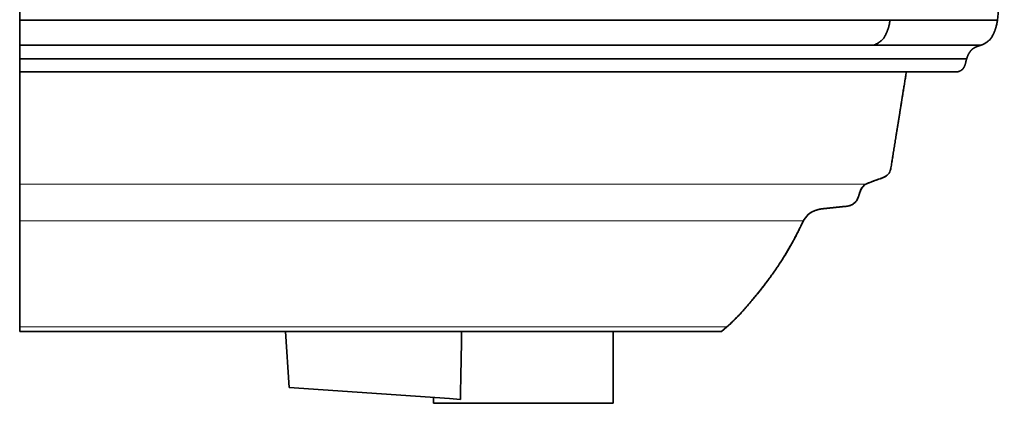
# Model space of a CAD drawing. Extents: x 279 to 1515, y 143 to 1159.
# Tile 139 of 140: x 1075 to 1514, y 816 to 988. Entities that reach past the tile are written whole.
import ezdxf

# ---------------------------------------------------------------- set-up
doc = ezdxf.new("R2010")
doc.units = 0
doc.layers.get('0').update_dxf_attribs({"lineweight": 13})

# ---------------------------------------------------------------- blocks, each defined once
blk = doc.blocks.new('BLOCK49')
at = {"color": 7, "lineweight": 35}
for p, q in [((0, -5.67), (0, -35.93)), ((439.87, -5.67), (436.79, -35.93)), ((0, -35.93), (388.8, -35.93)), ((388.8, -35.93), (436.79, -35.93)), ((0, -47.02), (381.61, -47.02)), ((381.61, -47.02), (429.6, -47.02)), ((0, -53.14), (423.06, -53.14)), ((0, -59), (418.46, -59)), ((0, -59.01), (0, -173)), ((411.32, -59.01), (0, -59.01)), ((0, -175), (313.6, -175)), ((118.8, -175), (29.85, -175)), ((118.8, -175), (120.42, -200)), ((265.14, -175), (265.14, -207.11)), ((305.6, -175), (265.14, -175)), ((120.42, -200), (192.02, -205.01)), ((224.99, -207.11), (184.84, -207.11)), ((201.99, -207.11), (224.99, -207.11)), ((224.99, -207.11), (247.99, -207.11)), ((224.99, -207.11), (265.14, -207.11))]:
    blk.add_line(p, q, dxfattribs=at)
at = {"color": 7, "lineweight": 35, "ltscale": 0.277061}
blk.add_line((0, -35.93), (0, -47.02), dxfattribs=at)
at = {"color": 7, "lineweight": 35, "ltscale": 0.153082}
blk.add_line((0, -47.02), (0, -53.14), dxfattribs=at)
at = {"color": 7, "lineweight": 35, "ltscale": 0.14661}
blk.add_line((0, -53.14), (0, -59), dxfattribs=at)
at = {"color": 7, "lineweight": 35, "ltscale": 0.000223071}
blk.add_line((0, -59), (0, -59.01), dxfattribs=at)
at = {"color": 7, "lineweight": 35, "ltscale": 0.380407}
blk.add_line((396.11, -59.01), (411.32, -59.01), dxfattribs=at)
at = {"color": 7, "lineweight": 35, "ltscale": 0.05}
blk.add_line((0, -173), (0, -175), dxfattribs=at)
at = {"color": 7, "lineweight": 13}
blk.add_line((315.88, -173), (0, -173), dxfattribs=at)
at = {"color": 7, "lineweight": 35, "ltscale": 0.075897}
blk.add_line((313.6, -175), (315.88, -173), dxfattribs=at)
at = {"color": 7, "lineweight": 35, "ltscale": 0.004092}
blk.add_line((316, -172.89), (315.88, -173), dxfattribs=at)
at = {"color": 7, "lineweight": 35, "ltscale": 0.065056}
blk.add_line((184.84, -204.51), (184.84, -207.11), dxfattribs=at)
at = {"color": 7, "lineweight": 35, "ltscale": 0.122003}
blk.add_line((192.02, -205.01), (196.89, -205.35), dxfattribs=at)
at = {"color": 7, "lineweight": 35}
for centre, radius, start, end in [((415.09, -33.08), 21.88, 343.3804, 352.5144), ((418.2, -2722.73), 2663.73, 89.99442, 90.14796), ((44088.24, -987.03), 43898.31, 178.940085, 178.979704)]:
    blk.add_arc(centre, radius, start, end, dxfattribs=at)
for points, degree, knots in [([(381.61, -47.02), (381.77, -46.96), (382.07, -46.84), (382.53, -46.63), (382.97, -46.41), (383.41, -46.16), (383.82, -45.89), (384.23, -45.59), (384.62, -45.29), (385, -44.96), (385.36, -44.62), (385.7, -44.25), (386.01, -43.86), (386.28, -43.45), (386.53, -43.01), (386.77, -42.57), (386.99, -42.13), (387.2, -41.67), (387.4, -41.22), (387.58, -40.76), (387.76, -40.29), (387.92, -39.82), (388.08, -39.34), (388.21, -38.86), (388.34, -38.38), (388.46, -37.9), (388.56, -37.41), (388.65, -36.92), (388.73, -36.43), (388.78, -36.1), (388.8, -35.93)], 3, [0, 0, 0, 0, 0.498201, 0.996765, 1.495088, 1.992923, 2.490716, 2.989123, 3.488467, 3.988427, 4.487548, 4.985033, 5.481448, 5.97862, 6.47737, 6.976944, 7.475945, 7.974317, 8.472429, 8.970646, 9.469086, 9.96763, 10.466167, 10.964637, 11.463087, 11.961551, 12.46002, 12.958442, 13.456729, 13.954755, 13.954755, 13.954755, 13.954755]), ([(429.6, -47.02), (429.75, -46.96), (430.06, -46.84), (430.52, -46.63), (430.96, -46.41), (431.39, -46.16), (431.81, -45.89), (432.21, -45.59), (432.61, -45.29), (432.99, -44.96), (433.35, -44.62), (433.69, -44.25), (433.99, -43.86), (434.27, -43.45), (434.52, -43.01), (434.75, -42.57), (434.97, -42.13), (435.18, -41.67), (435.38, -41.22), (435.57, -40.76), (435.75, -40.29), (435.91, -39.82), (436.06, -39.34), (436.2, -38.86), (436.33, -38.38), (436.44, -37.9), (436.55, -37.41), (436.64, -36.92), (436.72, -36.43), (436.77, -36.1), (436.79, -35.93)], 3, [0, 0, 0, 0, 0.498199, 0.996761, 1.495083, 1.992917, 2.490707, 2.989113, 3.488456, 3.988415, 4.487535, 4.985018, 5.481433, 5.978604, 6.477353, 6.976927, 7.475927, 7.974299, 8.472411, 8.970627, 9.469067, 9.967611, 10.466148, 10.964617, 11.463067, 11.961531, 12.459999, 12.958422, 13.456708, 13.954734, 13.954734, 13.954734, 13.954734]), ([(429.6, -47.02), (429.75, -46.96), (430.06, -46.84), (430.52, -46.63), (430.96, -46.41), (431.39, -46.16), (431.81, -45.89), (432.21, -45.59), (432.61, -45.29), (432.99, -44.96), (433.35, -44.62), (433.69, -44.25), (433.99, -43.86), (434.27, -43.45), (434.52, -43.01), (434.75, -42.57), (434.97, -42.13), (435.18, -41.67), (435.38, -41.22), (435.57, -40.76), (435.75, -40.29), (435.91, -39.82), (436.06, -39.34), (436.2, -38.86), (436.33, -38.38), (436.44, -37.9), (436.55, -37.41), (436.64, -36.92), (436.72, -36.43), (436.77, -36.1), (436.79, -35.93)], 3, [0, 0, 0, 0, 0.498199, 0.996761, 1.495083, 1.992917, 2.490707, 2.989113, 3.488456, 3.988415, 4.487535, 4.985018, 5.481433, 5.978604, 6.477353, 6.976927, 7.475927, 7.974299, 8.472411, 8.970627, 9.469067, 9.967611, 10.466148, 10.964617, 11.463067, 11.961531, 12.459999, 12.958422, 13.456708, 13.954734, 13.954734, 13.954734, 13.954734]), ([(434.75, -42.57), (434.62, -42.82), (434.49, -43.07), (434.35, -43.31), (434.06, -43.78), (433.72, -44.22), (433.53, -44.44), (433.14, -44.83), (432.72, -45.19), (432.49, -45.38), (431.93, -45.81), (431.35, -46.2), (431, -46.4), (430.5, -46.65), (429.98, -46.87), (429.85, -46.92), (429.73, -46.97), (429.6, -47.02)], 5, [0, 0, 0, 0, 0, 0, 1.976719, 1.976719, 1.976719, 3.945046, 3.945046, 3.945046, 5.890559, 5.890559, 5.890559, 8.88679, 8.88679, 8.88679, 9.863043, 9.863043, 9.863043, 9.863043, 9.863043, 9.863043]), ([(429.6, -47.02), (429.12, -47.16), (428.67, -47.31), (428.22, -47.46), (427.43, -47.75), (426.71, -48.09), (426.39, -48.27), (425.95, -48.55), (425.54, -48.88), (425.41, -49), (424.78, -49.6), (424.26, -50.33), (423.89, -50.98), (423.51, -51.81), (423.21, -52.67), (423.16, -52.82), (423.11, -52.98), (423.06, -53.14)], 5, [0, 0, 0, 0, 0, 0, 3.07713, 3.07713, 3.07713, 5.757514, 5.757514, 5.757514, 7.037191, 7.037191, 7.037191, 12.323229, 12.323229, 12.323229, 13.504427, 13.504427, 13.504427, 13.504427, 13.504427, 13.504427]), ([(423.06, -53.14), (422.86, -53.77), (422.71, -54.41), (422.58, -55.05), (422.38, -55.82), (422.07, -56.53), (422.01, -56.67), (421.72, -57.23), (421.33, -57.73), (420.98, -58.07), (420.31, -58.56), (419.52, -58.85), (419.18, -58.94), (418.82, -58.99), (418.46, -59)], 5, [0, 0, 0, 0, 0, 0, 4.664321, 4.664321, 4.664321, 5.803943, 5.803943, 5.803943, 9.285156, 9.285156, 9.285156, 11.689975, 11.689975, 11.689975, 11.689975, 11.689975, 11.689975]), ([(368.21, -119.17), (368.12, -119.18), (367.95, -119.19), (366.82, -119.3), (370.57, -119.01), (372.04, -118.34), (374.03, -116.67), (375.07, -113.73), (376.08, -109.88), (379.75, -108.34), (382.5, -107.39), (384.84, -106.6), (387.15, -105.72), (388.92, -103.78), (389.33, -101.29), (389.69, -98.85), (390.1, -96.42), (390.48, -93.98), (390.88, -91.55), (391.27, -89.12), (391.66, -86.69), (392.05, -84.26), (392.44, -81.84), (392.83, -79.4), (393.22, -77), (393.59, -74.67), (393.95, -72.41), (394.31, -70.18), (394.67, -67.94), (395.03, -65.71), (395.39, -63.48), (395.75, -61.25), (395.99, -59.76), (396.11, -59.01)], 3, [0, 0, 0, 0, 0.273743, 0.549756, 2.944562, 5.107396, 7.469631, 9.892517, 14.546765, 18.494142, 21.005393, 23.392605, 25.901684, 28.341593, 30.832095, 33.302279, 35.773145, 38.23203, 40.698601, 43.162084, 45.626428, 48.078401, 50.53023, 53.00015, 55.492108, 57.817746, 60.078278, 62.347458, 64.608678, 66.8644, 69.130694, 71.381213, 73.652778, 73.652778, 73.652778, 73.652778]), ([(378.01, -109.21), (378.92, -108.66), (380.71, -108.05), (383.21, -107.12), (385.52, -106.41), (387.74, -105.29), (389.13, -103.13), (389.39, -100.69), (389.8, -98.28), (390.18, -95.88), (390.57, -93.48), (390.95, -91.08), (391.34, -88.68), (391.72, -86.29), (392.11, -83.9), (392.49, -81.5), (392.88, -79.1), (393.26, -76.74), (393.63, -74.45), (393.98, -72.23), (394.34, -70.03), (394.69, -67.82), (395.04, -65.62), (395.4, -63.42), (395.75, -61.22), (395.99, -59.75), (396.11, -59.01)], 3, [0, 0, 0, 0, 3.188135, 5.616573, 8.007918, 10.468535, 12.876519, 15.335588, 17.768727, 20.203203, 22.628298, 25.062943, 27.490354, 29.922484, 32.336304, 34.759768, 37.194119, 39.655661, 41.924413, 44.154698, 46.393254, 48.622484, 50.847736, 53.082856, 55.302349, 57.543004, 57.543004, 57.543004, 57.543004]), ([(367.66, -119.22), (368.3, -119.2), (369.54, -119.07), (371.36, -118.67), (372.97, -117.69), (374.19, -116.18), (375.06, -113.72), (375.6, -111.8), (376.29, -110.72)], 3, [0, 0, 0, 0, 1.902942, 3.761336, 5.523966, 7.450906, 9.467104, 13.312775, 13.312775, 13.312775, 13.312775]), ([(354.61, -121.28), (354.41, -121.37), (354.2, -121.47), (354, -121.58), (353.62, -121.79), (353.25, -122.03), (353.07, -122.15), (352.68, -122.44), (352.31, -122.76), (352.1, -122.95), (351.8, -123.26), (351.52, -123.58), (351.43, -123.69), (351.24, -123.92), (351.07, -124.15), (350.98, -124.26), (350.71, -124.64), (350.45, -125.04), (350.28, -125.31), (350.02, -125.76), (349.78, -126.22), (349.69, -126.4), (349.51, -126.74), (349.34, -127.09), (349.26, -127.26), (349.05, -127.69), (348.85, -128.12), (348.73, -128.37), (348.5, -128.86), (348.26, -129.36), (348.12, -129.63), (347.9, -130.06), (347.68, -130.49), (347.59, -130.68), (347.4, -131.05), (347.21, -131.42), (347.11, -131.61), (346.83, -132.16), (346.54, -132.72), (346.34, -133.09), (345.95, -133.83), (345.55, -134.56), (345.35, -134.93), (344.95, -135.66), (344.54, -136.39), (344.33, -136.77), (343.93, -137.47), (343.53, -138.17), (343.32, -138.54), (342.92, -139.22), (342.51, -139.89), (342.3, -140.25), (341.8, -141.07), (341.29, -141.9), (340.98, -142.38), (340.52, -143.11), (340.06, -143.83), (339.9, -144.07), (339.59, -144.54), (339.28, -145.02), (339.12, -145.26), (338.64, -145.97), (338.16, -146.68), (337.83, -147.16), (337.18, -148.1), (336.52, -149.04), (336.19, -149.51), (335.61, -150.31), (335.03, -151.11), (334.78, -151.44), (334.42, -151.94), (334.05, -152.44), (333.92, -152.6), (333.67, -152.94), (333.42, -153.27), (333.29, -153.43), (332.97, -153.86), (332.65, -154.28), (332.49, -154.49), (332.11, -154.98), (331.73, -155.47), (331.52, -155.73), (331.14, -156.21), (330.76, -156.69), (330.57, -156.93), (330.18, -157.41), (329.8, -157.89), (329.58, -158.16), (328.99, -158.87), (328.4, -159.59), (327.98, -160.09), (327.39, -160.8), (326.79, -161.51), (326.56, -161.78), (326.16, -162.26), (325.75, -162.74), (325.54, -162.98), (325.19, -163.39), (324.84, -163.79), (324.7, -163.96), (324.42, -164.28), (324.13, -164.61), (323.99, -164.77), (323.71, -165.09), (323.42, -165.41), (323.27, -165.59), (322.98, -165.91), (322.7, -166.23), (322.54, -166.4), (322.14, -166.84), (321.74, -167.27), (321.48, -167.54), (320.97, -168.09), (320.44, -168.64), (320.18, -168.91), (319.69, -169.41), (319.21, -169.89), (318.98, -170.12), (318.54, -170.55), (318.09, -170.97), (317.87, -171.19), (317.37, -171.66), (316.86, -172.13), (316.58, -172.38), (316.29, -172.64), (316, -172.89)], 5, [0, 0, 0, 0, 0, 0, 1.63207, 1.63207, 1.63207, 3.149223, 3.149223, 3.149223, 5.127727, 5.127727, 5.127727, 6.159967, 6.159967, 6.159967, 7.192206, 7.192206, 7.192206, 9.515304, 9.515304, 9.515304, 10.884923, 10.884923, 10.884923, 12.254542, 12.254542, 12.254542, 14.241078, 14.241078, 14.241078, 16.175492, 16.175492, 16.175492, 17.664859, 17.664859, 17.664859, 19.154226, 19.154226, 19.154226, 22.132959, 22.132959, 22.132959, 25.111672, 25.111672, 25.111672, 28.0599, 28.0599, 28.0599, 30.849068, 30.849068, 30.849068, 33.659503, 33.659503, 33.659503, 37.729143, 37.729143, 37.729143, 39.763976, 39.763976, 39.763976, 41.798809, 41.798809, 41.798809, 45.882354, 45.882354, 45.882354, 49.96544, 49.96544, 49.96544, 52.900678, 52.900678, 52.900678, 54.371618, 54.371618, 54.371618, 55.842558, 55.842558, 55.842558, 58.132558, 58.132558, 58.132558, 60.289627, 60.289627, 60.289627, 62.494778, 62.494778, 62.494778, 64.632093, 64.632093, 64.632093, 69.082826, 69.082826, 69.082826, 71.243642, 71.243642, 71.243642, 73.489077, 73.489077, 73.489077, 75.03874, 75.03874, 75.03874, 76.588404, 76.588404, 76.588404, 78.107813, 78.107813, 78.107813, 79.622132, 79.622132, 79.622132, 82.305162, 82.305162, 82.305162, 84.988192, 84.988192, 84.988192, 87.167735, 87.167735, 87.167735, 89.374735, 89.374735, 89.374735, 92.10441, 92.10441, 92.10441, 92.10441, 92.10441, 92.10441]), ([(354.63, -121.27), (353.5, -121.79), (351.43, -123.29), (349.74, -126.19), (348.55, -128.8), (347.46, -130.94), (346.37, -133.07), (345.23, -135.18), (344.05, -137.28), (342.84, -139.36), (341.59, -141.42), (340.31, -143.46), (338.99, -145.46), (337.64, -147.45), (336.26, -149.42), (334.85, -151.36), (333.41, -153.29), (331.95, -155.2), (330.46, -157.08), (328.95, -158.94), (327.42, -160.77), (325.88, -162.6), (324.32, -164.4), (322.75, -166.18), (321.13, -167.93), (319.48, -169.63), (317.79, -171.28), (316.64, -172.33), (316.05, -172.85)], 3, [0, 0, 0, 0, 3.66491, 7.485802, 9.897141, 12.294122, 14.685826, 17.087201, 19.490262, 21.901881, 24.311702, 26.72183, 29.113147, 31.516657, 33.919562, 36.320974, 38.735958, 41.138431, 43.53764, 45.942093, 48.316146, 50.702733, 53.096724, 55.466083, 57.831819, 60.237307, 62.582392, 64.91814, 64.91814, 64.91814, 64.91814]), ([(368.2, -119.17), (367.94, -119.19), (367.67, -119.22), (367.37, -119.25), (366.83, -119.31), (366.28, -119.37), (366.05, -119.39), (365.19, -119.48), (364.33, -119.57), (363.9, -119.62), (363.03, -119.71), (362.17, -119.8), (361.92, -119.83), (361.38, -119.89), (360.84, -119.94), (360.52, -119.98), (359.99, -120.03), (359.45, -120.08), (359.18, -120.11), (358.63, -120.17), (358.08, -120.25), (357.81, -120.29), (357.26, -120.39), (356.73, -120.52), (356.46, -120.59), (355.92, -120.75), (355.4, -120.94), (355.14, -121.05), (354.88, -121.15), (354.63, -121.27)], 5, [0, 0, 0, 0, 0, 0, 1.913445, 1.913445, 1.913445, 3.925034, 3.925034, 3.925034, 8.061063, 8.061063, 8.061063, 10.064949, 10.064949, 10.064949, 11.937236, 11.937236, 11.937236, 13.896664, 13.896664, 13.896664, 15.861933, 15.861933, 15.861933, 17.829709, 17.829709, 17.829709, 19.797943, 19.797943, 19.797943, 19.797943, 19.797943, 19.797943]), ([(350.18, -125.54), (349.72, -126.32), (348.98, -127.85), (347.91, -130.09), (346.82, -132.19), (345.71, -134.29), (344.57, -136.37), (343.39, -138.43), (342.17, -140.48), (340.92, -142.5), (339.63, -144.5), (338.32, -146.47), (336.97, -148.42), (335.59, -150.35), (334.18, -152.27), (332.75, -154.17), (331.29, -156.04), (329.81, -157.89), (328.3, -159.71), (327.3, -160.92), (326.79, -161.51)], 3, [0, 0, 0, 0, 2.721057, 5.093562, 7.458399, 9.825527, 12.200861, 14.577708, 16.960747, 19.344161, 21.713234, 24.080489, 26.456426, 28.829691, 31.207953, 33.593056, 35.955998, 38.335928, 40.697171, 43.04384, 43.04384, 43.04384, 43.04384]), ([(321.68, -167.33), (321.38, -167.66), (320.77, -168.3), (319.85, -169.26), (318.91, -170.19), (317.97, -171.1), (317.02, -171.98), (316.38, -172.56), (316.05, -172.85)], 3, [0, 0, 0, 0, 1.320527, 2.666448, 3.983332, 5.285634, 6.583206, 7.883213, 7.883213, 7.883213, 7.883213])]:
    blk.add_open_spline(points, degree=degree, knots=knots, dxfattribs=at)

msp = doc.modelspace()

# ---------------------------------------------------------------- linework, layer by layer
at = {"color": 7, "lineweight": 13}
for p, q in [((1452.583, 914.331), (1074.575, 914.331)), ((1424.758, 898), (1074.575, 898))]:
    msp.add_line(p, q, dxfattribs=at)

# ---------------------------------------------------------------- block references
at = {"lineweight": 0}
msp.add_blockref('BLOCK49', (1074.575, 1023.537), dxfattribs=at)

doc.saveas('drawing.dxf')
